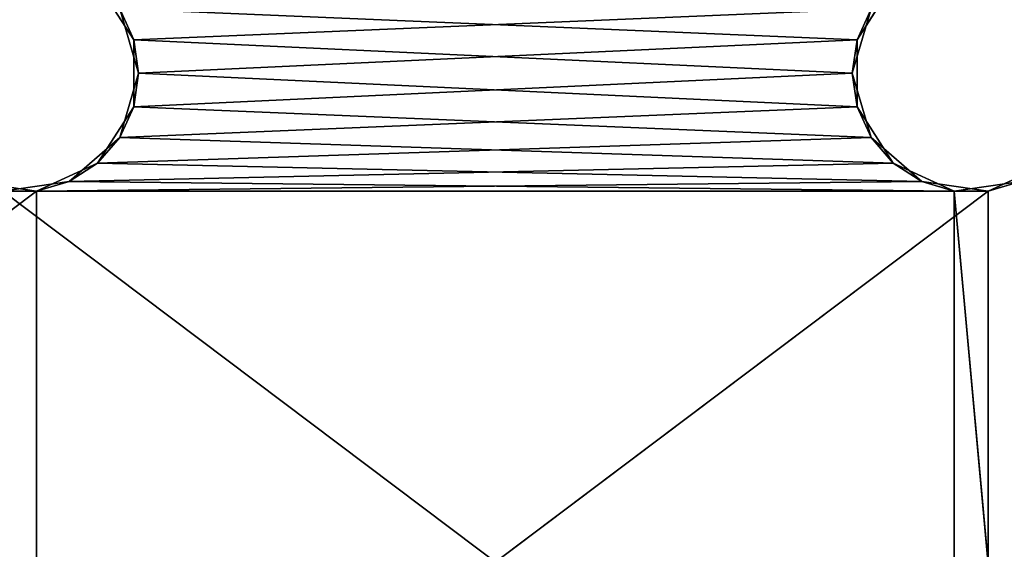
# Model space of a CAD drawing. Extents: x -200 to 200, y 0 to 90.
# Tile 32 of 46: x 100 to 141, y 45 to 67. Entities that reach past the tile are written whole.
import ezdxf

# ---------------------------------------------------------------- set-up
doc = ezdxf.new("R2010")
doc.units = 0
doc.header["$LTSCALE"] = 2.54
doc.layers.get('0').update_dxf_attribs({"color": 13, "linetype": 'CONTINUOUS'})

# ---------------------------------------------------------------- blocks, each defined once
blk = doc.blocks.new('GRUPA1_1')
at = {"color": 0}
for p, q in [((104.797468, 66.408663, 1.5), (103.274307, 68.778749, 1.5)), ((104.797468, 66.408663, 1.5), (103.274307, 68.778749, 1.5)), ((135.202532, 66.408663), (136.725693, 68.778749)), ((135.202532, 66.408663), (136.725693, 68.778749)), ((104.797468, 66.408663, 1.5), (104.206266, 67.703204)), ((104.206266, 67.703204), (105, 65)), ((104.797468, 66.408663, 1.5), (104.206266, 67.703204)), ((135.202532, 66.408663), (104.206266, 67.703204)), ((135.202532, 66.408663), (104.206266, 67.703204)), ((104.206266, 67.703204), (105, 65)), ((104.797468, 66.408663, 1.5), (135.793734, 67.703204, 1.5)), ((104.797468, 66.408663, 1.5), (135.793734, 67.703204, 1.5)), ((135.793734, 67.703204, 1.5), (135, 65, 1.5)), ((135.793734, 67.703204, 1.5), (135, 65, 1.5)), ((135.793734, 67.703204, 1.5), (135.202532, 66.408663)), ((135.793734, 67.703204, 1.5), (135.202532, 66.408663)), ((104.797468, 63.591337, 1.5), (104.797468, 66.408663, 1.5)), ((104.797468, 66.408663, 1.5), (105, 65)), ((104.797468, 66.408663, 1.5), (105, 65)), ((104.797468, 66.408663, 1.5), (135, 65, 1.5)), ((104.797468, 66.408663, 1.5), (135, 65, 1.5)), ((104.797468, 63.591337, 1.5), (104.797468, 66.408663, 1.5)), ((135.202532, 66.408663), (105, 65)), ((135.202532, 66.408663), (105, 65)), ((135, 65, 1.5), (135.202532, 66.408663)), ((135, 65, 1.5), (135.202532, 66.408663)), ((135.202532, 63.591337), (135.202532, 66.408663)), ((135.202532, 63.591337), (135.202532, 66.408663)), ((105, 65), (104.206266, 62.296796)), ((105, 65), (104.206266, 62.296796)), ((104.797468, 63.591337, 1.5), (105, 65)), ((104.797468, 63.591337, 1.5), (105, 65)), ((104.797468, 63.591337, 1.5), (135, 65, 1.5)), ((104.797468, 63.591337, 1.5), (135, 65, 1.5)), ((135.202532, 63.591337), (105, 65)), ((135.202532, 63.591337), (105, 65)), ((135, 65, 1.5), (135.202532, 63.591337)), ((135, 65, 1.5), (135.202532, 63.591337)), ((135, 65, 1.5), (135.793734, 62.296796, 1.5)), ((135, 65, 1.5), (135.793734, 62.296796, 1.5)), ((103.274307, 61.221251, 1.5), (104.797468, 63.591337, 1.5)), ((103.274307, 61.221251, 1.5), (104.797468, 63.591337, 1.5)), ((104.206266, 62.296796), (104.797468, 63.591337, 1.5)), ((104.206266, 62.296796), (104.797468, 63.591337, 1.5)), ((135.202532, 63.591337), (104.206266, 62.296796)), ((135.202532, 63.591337), (104.206266, 62.296796)), ((104.797468, 63.591337, 1.5), (135.793734, 62.296796, 1.5)), ((104.797468, 63.591337, 1.5), (135.793734, 62.296796, 1.5)), ((135.793734, 62.296796, 1.5), (135.202532, 63.591337)), ((135.793734, 62.296796, 1.5), (135.202532, 63.591337)), ((136.725693, 61.221251), (135.202532, 63.591337)), ((136.725693, 61.221251), (135.202532, 63.591337)), ((104.206266, 62.296796), (102.077074, 60.451841)), ((104.206266, 62.296796), (102.077074, 60.451841)), ((103.274307, 61.221251, 1.5), (104.206266, 62.296796)), ((103.274307, 61.221251, 1.5), (104.206266, 62.296796)), ((103.274307, 61.221251, 1.5), (135.793734, 62.296796, 1.5)), ((103.274307, 61.221251, 1.5), (135.793734, 62.296796, 1.5)), ((136.725693, 61.221251), (104.206266, 62.296796)), ((136.725693, 61.221251), (104.206266, 62.296796)), ((135.793734, 62.296796, 1.5), (136.725693, 61.221251)), ((135.793734, 62.296796, 1.5), (136.725693, 61.221251)), ((135.793734, 62.296796, 1.5), (137.922926, 60.451841, 1.5)), ((135.793734, 62.296796, 1.5), (137.922926, 60.451841, 1.5)), ((100.711575, 60.050893, 1.5), (103.274307, 61.221251, 1.5)), ((100.711575, 60.050893, 1.5), (103.274307, 61.221251, 1.5)), ((103.274307, 61.221251, 1.5), (102.077074, 60.451841)), ((103.274307, 61.221251, 1.5), (102.077074, 60.451841)), ((136.725693, 61.221251), (102.077074, 60.451841)), ((136.725693, 61.221251), (102.077074, 60.451841)), ((103.274307, 61.221251, 1.5), (137.922926, 60.451841, 1.5)), ((103.274307, 61.221251, 1.5), (137.922926, 60.451841, 1.5)), ((137.922926, 60.451841, 1.5), (136.725693, 61.221251)), ((137.922926, 60.451841, 1.5), (136.725693, 61.221251)), ((139.288425, 60.050893), (136.725693, 61.221251)), ((139.288425, 60.050893), (136.725693, 61.221251)), ((140.711575, 60.050893, 1.5), (143.274307, 61.221251, 1.5)), ((140.711575, 60.050893, 1.5), (143.274307, 61.221251, 1.5)), ((97.922926, 60.451841, 1.5), (100.711575, 60.050893, 1.5)), ((97.922926, 60.451841, 1.5), (100.711575, 60.050893, 1.5)), ((102.077074, 60.451841), (99.288425, 60.050893)), ((102.077074, 60.451841), (99.288425, 60.050893)), ((100.711575, 60.050893, 1.5), (102.077074, 60.451841)), ((100.711575, 60.050893, 1.5), (102.077074, 60.451841)), ((100.711575, 60.050893, 1.5), (137.922926, 60.451841, 1.5)), ((100.711575, 60.050893, 1.5), (137.922926, 60.451841, 1.5)), ((139.288425, 60.050893), (102.077074, 60.451841)), ((139.288425, 60.050893), (102.077074, 60.451841)), ((137.922926, 60.451841, 1.5), (139.288425, 60.050893)), ((137.922926, 60.451841, 1.5), (139.288425, 60.050893)), ((137.922926, 60.451841, 1.5), (140.711575, 60.050893, 1.5)), ((137.922926, 60.451841, 1.5), (140.711575, 60.050893, 1.5)), ((142.077074, 60.451841), (139.288425, 60.050893)), ((142.077074, 60.451841), (139.288425, 60.050893)), ((140.711575, 60.050893, 1.5), (142.077074, 60.451841)), ((140.711575, 60.050893, 1.5), (142.077074, 60.451841)), ((100.711575, 60.050893, 1.5), (60.711575, 29.949107, 1.5)), ((100.711575, 60.050893, 1.5), (60.711575, 29.949107, 1.5)), ((100.711575, 60.050893, 1.5), (60.711575, 60.050893, 1.5)), ((100.711575, 60.050893, 1.5), (60.711575, 60.050893, 1.5)), ((100.711575, 60.050893, 1.5), (99.288425, 60.050893)), ((100.711575, 60.050893, 1.5), (99.288425, 60.050893)), ((139.288425, 29.949107), (99.288425, 60.050893)), ((99.288425, 60.050893), (139.288425, 60.050893)), ((139.288425, 29.949107), (99.288425, 60.050893)), ((99.288425, 60.050893), (139.288425, 60.050893)), ((100.711575, 60.050893, 1.5), (140.711575, 60.050893, 1.5)), ((100.711575, 60.050893, 1.5), (140.711575, 60.050893, 1.5)), ((100.711575, 60.050893, 1.5), (100.711575, 29.949107, 1.5)), ((100.711575, 29.949107, 1.5), (140.711575, 60.050893, 1.5)), ((100.711575, 29.949107, 1.5), (140.711575, 60.050893, 1.5)), ((100.711575, 60.050893, 1.5), (100.711575, 29.949107, 1.5)), ((140.711575, 60.050893, 1.5), (139.288425, 60.050893)), ((140.711575, 60.050893, 1.5), (139.288425, 60.050893)), ((142.077074, 29.548161), (139.288425, 60.050893)), ((142.077074, 29.548161), (139.288425, 60.050893)), ((139.288425, 29.949107), (139.288425, 60.050893)), ((139.288425, 29.949107), (139.288425, 60.050893)), ((140.711575, 29.949107, 1.5), (140.711575, 60.050893, 1.5)), ((140.711575, 29.949107, 1.5), (140.711575, 60.050893, 1.5))]:
    blk.add_line(p, q, dxfattribs=at)
at = {"color": 9}
mesh = blk.add_polyface(dxfattribs=at)
corners = [(103.274307, 68.778749, 1.5), (104.206266, 67.703204), (104.797468, 66.408663, 1.5)]
mesh.append_faces([[corners[k] for k in face] for face in [(0, 1, 2)]], dxfattribs={"color": 9})
mesh = blk.add_polyface(dxfattribs=at)
corners = [(135.793734, 67.703204, 1.5), (103.274307, 68.778749, 1.5), (104.797468, 66.408663, 1.5)]
mesh.append_faces([[corners[k] for k in face] for face in [(0, 1, 2)]], dxfattribs={"color": 9})
mesh = blk.add_polyface(dxfattribs=at)
corners = [(136.725693, 68.778749), (135.202532, 66.408663), (104.206266, 67.703204)]
mesh.append_faces([[corners[k] for k in face] for face in [(0, 1, 2)]], dxfattribs={"color": 9})
mesh = blk.add_polyface(dxfattribs=at)
corners = [(136.725693, 68.778749), (135.793734, 67.703204, 1.5), (135.202532, 66.408663)]
mesh.append_faces([[corners[k] for k in face] for face in [(0, 1, 2)]], dxfattribs={"color": 9})
mesh = blk.add_polyface(dxfattribs=at)
corners = [(104.206266, 67.703204), (105, 65), (104.797468, 66.408663, 1.5)]
mesh.append_faces([[corners[k] for k in face] for face in [(0, 1, 2)]], dxfattribs={"color": 9})
mesh = blk.add_polyface(dxfattribs=at)
corners = [(135.202532, 66.408663), (105, 65), (104.206266, 67.703204)]
mesh.append_faces([[corners[k] for k in face] for face in [(0, 1, 2)]], dxfattribs={"color": 9})
mesh = blk.add_polyface(dxfattribs=at)
corners = [(135.793734, 67.703204, 1.5), (104.797468, 66.408663, 1.5), (135, 65, 1.5)]
mesh.append_faces([[corners[k] for k in face] for face in [(0, 1, 2)]], dxfattribs={"color": 9})
mesh = blk.add_polyface(dxfattribs=at)
corners = [(135.793734, 67.703204, 1.5), (135, 65, 1.5), (135.202532, 66.408663)]
mesh.append_faces([[corners[k] for k in face] for face in [(0, 1, 2)]], dxfattribs={"color": 9})
mesh = blk.add_polyface(dxfattribs=at)
corners = [(104.797468, 66.408663, 1.5), (105, 65), (104.797468, 63.591337, 1.5)]
mesh.append_faces([[corners[k] for k in face] for face in [(0, 1, 2)]], dxfattribs={"color": 9})
mesh = blk.add_polyface(dxfattribs=at)
corners = [(135, 65, 1.5), (104.797468, 66.408663, 1.5), (104.797468, 63.591337, 1.5)]
mesh.append_faces([[corners[k] for k in face] for face in [(0, 1, 2)]], dxfattribs={"color": 9})
mesh = blk.add_polyface(dxfattribs=at)
corners = [(135.202532, 63.591337), (105, 65), (135.202532, 66.408663)]
mesh.append_faces([[corners[k] for k in face] for face in [(0, 1, 2)]], dxfattribs={"color": 9})
mesh = blk.add_polyface(dxfattribs=at)
corners = [(135.202532, 66.408663), (135, 65, 1.5), (135.202532, 63.591337)]
mesh.append_faces([[corners[k] for k in face] for face in [(0, 1, 2)]], dxfattribs={"color": 9})
mesh = blk.add_polyface(dxfattribs=at)
corners = [(105, 65), (104.206266, 62.296796), (104.797468, 63.591337, 1.5)]
mesh.append_faces([[corners[k] for k in face] for face in [(0, 1, 2)]], dxfattribs={"color": 9})
mesh = blk.add_polyface(dxfattribs=at)
corners = [(135.202532, 63.591337), (104.206266, 62.296796), (105, 65)]
mesh.append_faces([[corners[k] for k in face] for face in [(0, 1, 2)]], dxfattribs={"color": 9})
mesh = blk.add_polyface(dxfattribs=at)
corners = [(135.793734, 62.296796, 1.5), (135, 65, 1.5), (104.797468, 63.591337, 1.5)]
mesh.append_faces([[corners[k] for k in face] for face in [(0, 1, 2)]], dxfattribs={"color": 9})
mesh = blk.add_polyface(dxfattribs=at)
corners = [(135, 65, 1.5), (135.793734, 62.296796, 1.5), (135.202532, 63.591337)]
mesh.append_faces([[corners[k] for k in face] for face in [(0, 1, 2)]], dxfattribs={"color": 9})
mesh = blk.add_polyface(dxfattribs=at)
corners = [(104.797468, 63.591337, 1.5), (104.206266, 62.296796), (103.274307, 61.221251, 1.5)]
mesh.append_faces([[corners[k] for k in face] for face in [(0, 1, 2)]], dxfattribs={"color": 9})
mesh = blk.add_polyface(dxfattribs=at)
corners = [(135.793734, 62.296796, 1.5), (104.797468, 63.591337, 1.5), (103.274307, 61.221251, 1.5)]
mesh.append_faces([[corners[k] for k in face] for face in [(0, 1, 2)]], dxfattribs={"color": 9})
mesh = blk.add_polyface(dxfattribs=at)
corners = [(136.725693, 61.221251), (104.206266, 62.296796), (135.202532, 63.591337)]
mesh.append_faces([[corners[k] for k in face] for face in [(0, 1, 2)]], dxfattribs={"color": 9})
mesh = blk.add_polyface(dxfattribs=at)
corners = [(135.202532, 63.591337), (135.793734, 62.296796, 1.5), (136.725693, 61.221251)]
mesh.append_faces([[corners[k] for k in face] for face in [(0, 1, 2)]], dxfattribs={"color": 9})
mesh = blk.add_polyface(dxfattribs=at)
corners = [(103.274307, 61.221251, 1.5), (104.206266, 62.296796), (102.077074, 60.451841)]
mesh.append_faces([[corners[k] for k in face] for face in [(0, 1, 2)]], dxfattribs={"color": 9})
mesh = blk.add_polyface(dxfattribs=at)
corners = [(136.725693, 61.221251), (102.077074, 60.451841), (104.206266, 62.296796)]
mesh.append_faces([[corners[k] for k in face] for face in [(0, 1, 2)]], dxfattribs={"color": 9})
mesh = blk.add_polyface(dxfattribs=at)
corners = [(137.922926, 60.451841, 1.5), (135.793734, 62.296796, 1.5), (103.274307, 61.221251, 1.5)]
mesh.append_faces([[corners[k] for k in face] for face in [(0, 1, 2)]], dxfattribs={"color": 9})
mesh = blk.add_polyface(dxfattribs=at)
corners = [(137.922926, 60.451841, 1.5), (136.725693, 61.221251), (135.793734, 62.296796, 1.5)]
mesh.append_faces([[corners[k] for k in face] for face in [(0, 1, 2)]], dxfattribs={"color": 9})
mesh = blk.add_polyface(dxfattribs=at)
corners = [(103.274307, 61.221251, 1.5), (102.077074, 60.451841), (100.711575, 60.050893, 1.5)]
mesh.append_faces([[corners[k] for k in face] for face in [(0, 1, 2)]], dxfattribs={"color": 9})
mesh = blk.add_polyface(dxfattribs=at)
corners = [(137.922926, 60.451841, 1.5), (103.274307, 61.221251, 1.5), (100.711575, 60.050893, 1.5)]
mesh.append_faces([[corners[k] for k in face] for face in [(0, 1, 2)]], dxfattribs={"color": 9})
mesh = blk.add_polyface(dxfattribs=at)
corners = [(139.288425, 60.050893), (102.077074, 60.451841), (136.725693, 61.221251)]
mesh.append_faces([[corners[k] for k in face] for face in [(0, 1, 2)]], dxfattribs={"color": 9})
mesh = blk.add_polyface(dxfattribs=at)
corners = [(137.922926, 60.451841, 1.5), (139.288425, 60.050893), (136.725693, 61.221251)]
mesh.append_faces([[corners[k] for k in face] for face in [(0, 1, 2)]], dxfattribs={"color": 9})
mesh = blk.add_polyface(dxfattribs=at)
corners = [(143.274307, 61.221251, 1.5), (142.077074, 60.451841), (140.711575, 60.050893, 1.5)]
mesh.append_faces([[corners[k] for k in face] for face in [(0, 1, 2)]], dxfattribs={"color": 9})
mesh = blk.add_polyface(dxfattribs=at)
corners = [(143.274307, 61.221251, 1.5), (140.711575, 60.050893, 1.5), (140.711575, 29.949107, 1.5)]
mesh.append_faces([[corners[k] for k in face] for face in [(0, 1, 2)]], dxfattribs={"color": 9})
mesh = blk.add_polyface(dxfattribs=at)
corners = [(143.274307, 61.221251, 1.5), (140.711575, 29.949107, 1.5), (143.274307, 28.778749, 1.5)]
mesh.append_faces([[corners[k] for k in face] for face in [(0, 1, 2)]], dxfattribs={"color": 9})
mesh = blk.add_polyface(dxfattribs=at)
corners = [(100.711575, 60.050893, 1.5), (97.922926, 60.451841, 1.5), (60.711575, 60.050893, 1.5)]
mesh.append_faces([[corners[k] for k in face] for face in [(0, 1, 2)]], dxfattribs={"color": 9})
mesh = blk.add_polyface(dxfattribs=at)
corners = [(100.711575, 60.050893, 1.5), (99.288425, 60.050893), (97.922926, 60.451841, 1.5)]
mesh.append_faces([[corners[k] for k in face] for face in [(0, 1, 2)]], dxfattribs={"color": 9})
mesh = blk.add_polyface(dxfattribs=at)
corners = [(100.711575, 60.050893, 1.5), (102.077074, 60.451841), (99.288425, 60.050893)]
mesh.append_faces([[corners[k] for k in face] for face in [(0, 1, 2)]], dxfattribs={"color": 9})
mesh = blk.add_polyface(dxfattribs=at)
corners = [(139.288425, 60.050893), (99.288425, 60.050893), (102.077074, 60.451841)]
mesh.append_faces([[corners[k] for k in face] for face in [(0, 1, 2)]], dxfattribs={"color": 9})
mesh = blk.add_polyface(dxfattribs=at)
corners = [(140.711575, 60.050893, 1.5), (137.922926, 60.451841, 1.5), (100.711575, 60.050893, 1.5)]
mesh.append_faces([[corners[k] for k in face] for face in [(0, 1, 2)]], dxfattribs={"color": 9})
mesh = blk.add_polyface(dxfattribs=at)
corners = [(140.711575, 60.050893, 1.5), (139.288425, 60.050893), (137.922926, 60.451841, 1.5)]
mesh.append_faces([[corners[k] for k in face] for face in [(0, 1, 2)]], dxfattribs={"color": 9})
mesh = blk.add_polyface(dxfattribs=at)
corners = [(140.711575, 60.050893, 1.5), (142.077074, 60.451841), (139.288425, 60.050893)]
mesh.append_faces([[corners[k] for k in face] for face in [(0, 1, 2)]], dxfattribs={"color": 9})
mesh = blk.add_polyface(dxfattribs=at)
corners = [(142.077074, 29.548161), (139.288425, 60.050893), (142.077074, 60.451841)]
mesh.append_faces([[corners[k] for k in face] for face in [(0, 1, 2)]], dxfattribs={"color": 9})
mesh = blk.add_polyface(dxfattribs=at)
corners = [(100.711575, 60.050893, 1.5), (60.711575, 29.949107, 1.5), (100.711575, 29.949107, 1.5)]
mesh.append_faces([[corners[k] for k in face] for face in [(0, 1, 2)]], dxfattribs={"color": 9})
mesh = blk.add_polyface(dxfattribs=at)
corners = [(100.711575, 60.050893, 1.5), (60.711575, 60.050893, 1.5), (60.711575, 29.949107, 1.5)]
mesh.append_faces([[corners[k] for k in face] for face in [(0, 1, 2)]], dxfattribs={"color": 9})
mesh = blk.add_polyface(dxfattribs=at)
corners = [(139.288425, 29.949107), (99.288425, 60.050893), (139.288425, 60.050893)]
mesh.append_faces([[corners[k] for k in face] for face in [(0, 1, 2)]], dxfattribs={"color": 9})
mesh = blk.add_polyface(dxfattribs=at)
corners = [(139.288425, 29.949107), (99.288425, 29.949107), (99.288425, 60.050893)]
mesh.append_faces([[corners[k] for k in face] for face in [(0, 1, 2)]], dxfattribs={"color": 9})
mesh = blk.add_polyface(dxfattribs=at)
corners = [(140.711575, 60.050893, 1.5), (100.711575, 60.050893, 1.5), (100.711575, 29.949107, 1.5)]
mesh.append_faces([[corners[k] for k in face] for face in [(0, 1, 2)]], dxfattribs={"color": 9})
mesh = blk.add_polyface(dxfattribs=at)
corners = [(140.711575, 60.050893, 1.5), (100.711575, 29.949107, 1.5), (140.711575, 29.949107, 1.5)]
mesh.append_faces([[corners[k] for k in face] for face in [(0, 1, 2)]], dxfattribs={"color": 9})
mesh = blk.add_polyface(dxfattribs=at)
corners = [(142.077074, 29.548161), (139.288425, 29.949107), (139.288425, 60.050893)]
mesh.append_faces([[corners[k] for k in face] for face in [(0, 1, 2)]], dxfattribs={"color": 9})
blk = doc.blocks.new('GRUPA0_1')
at = {"color": 0}
blk.add_blockref('GRUPA1_1', (0, 0), dxfattribs=at)

msp = doc.modelspace()

# ---------------------------------------------------------------- block references
at = {"color": 0}
msp.add_blockref('GRUPA0_1', (0, 0), dxfattribs=at)

doc.saveas('drawing.dxf')
